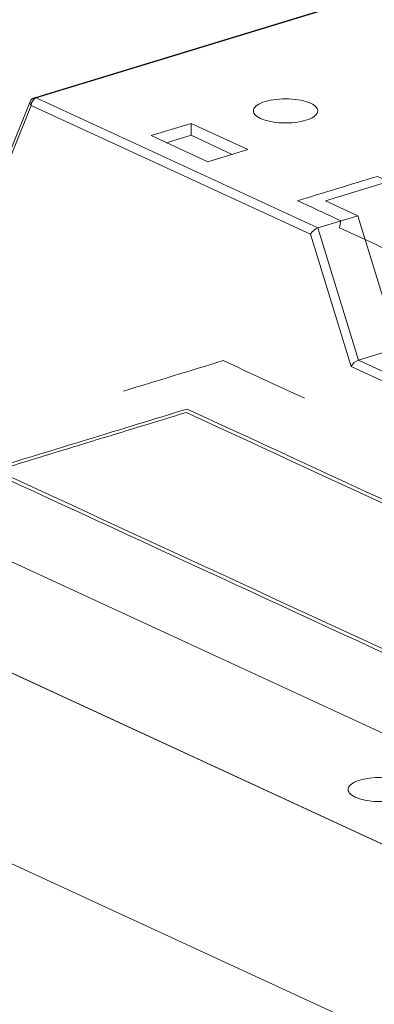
# Model space of a CAD drawing. Header units: inches. Extents: x -36 to 647, y 177 to 609.
# Tile 9 of 256: x 117.22 to 119.97, y 340.74 to 348.39. Entities that reach past the tile are written whole.
import ezdxf

# ---------------------------------------------------------------- set-up
doc = ezdxf.new("R2010")
doc.units = ezdxf.units.IN
doc.header["$MEASUREMENT"] = 0
doc.layers.add('1', color=7, linetype='Continuous')

# ---------------------------------------------------------------- blocks, each defined once
blk = doc.blocks.new('block 3334')
at = {"layer": '1', "color": 155, "lineweight": 18, "true_color": 0x4c7299}
blk.add_lwpolyline([(117.3003, 347.755), (116.7112, 346.2965)], dxfattribs=at)
blk = doc.blocks.new('block 3335')
at = {"layer": '1', "color": 155, "lineweight": 18, "true_color": 0x4c7299}
blk.add_lwpolyline([(120.2794, 348.6846), (117.3321, 347.7841)], dxfattribs=at)
blk = doc.blocks.new('block 3937')
at = {"layer": '1', "color": 155, "lineweight": 18, "true_color": 0x4c7299}
blk.add_lwpolyline([(187.5425, 310.8486), (104.4965, 349.1571)], dxfattribs=at)
blk = doc.blocks.new('block 4115')
at = {"layer": '1', "color": 155, "lineweight": 18, "true_color": 0x4c7299}
blk.add_lwpolyline([(118.6816, 347.2858), (118.9919, 347.3806)], dxfattribs=at)
blk = doc.blocks.new('block 4116')
at = {"layer": '1', "color": 155, "lineweight": 18, "true_color": 0x4c7299}
blk.add_lwpolyline([(118.9919, 347.3806), (118.55, 347.5844)], dxfattribs=at)
blk = doc.blocks.new('block 4117')
at = {"layer": '1', "color": 155, "lineweight": 18, "true_color": 0x4c7299}
blk.add_lwpolyline([(118.55, 347.5844), (118.2398, 347.4896)], dxfattribs=at)
blk = doc.blocks.new('block 4118')
at = {"layer": '1', "color": 155, "lineweight": 18, "true_color": 0x4c7299}
blk.add_lwpolyline([(118.2398, 347.4896), (118.6816, 347.2858)], dxfattribs=at)
blk = doc.blocks.new('block 4119')
at = {"layer": '1', "color": 155, "lineweight": 18, "true_color": 0x4c7299}
blk.add_lwpolyline([(119.8467, 346.8673), (119.5365, 346.7725)], dxfattribs=at)
blk = doc.blocks.new('block 4120')
at = {"layer": '1', "color": 155, "lineweight": 13, "true_color": 0x4c7299}
blk.add_lwpolyline([(117.3467, 347.7826), (119.5365, 346.7725)], dxfattribs=at)
blk = doc.blocks.new('block 4121')
at = {"layer": '1', "color": 155, "lineweight": 13, "true_color": 0x4c7299}
blk.add_lwpolyline([(120.294, 348.6831), (117.3467, 347.7826)], dxfattribs=at)
blk = doc.blocks.new('block 4123')
at = {"layer": '1', "color": 155, "lineweight": 18, "true_color": 0x4c7299}
blk.add_lwpolyline([(121.921, 347.6947), (119.5942, 346.9837)], dxfattribs=at)
blk = doc.blocks.new('block 4128')
at = {"layer": '1', "color": 155, "lineweight": 18, "true_color": 0x4c7299}
blk.add_lwpolyline([(119.5942, 346.9837), (119.8467, 346.8673)], dxfattribs=at)
blk = doc.blocks.new('block 4130')
at = {"layer": '1', "color": 155, "lineweight": 18, "true_color": 0x4c7299}
blk.add_lwpolyline([(119.7942, 345.697), (119.4786, 346.7231)], dxfattribs=at)
blk = doc.blocks.new('block 4131')
at = {"layer": '1', "color": 155, "lineweight": 13, "true_color": 0x4c7299}
blk.add_lwpolyline([(119.5365, 346.7725), (119.8521, 345.7464)], dxfattribs=at)
blk = doc.blocks.new('block 4132')
at = {"layer": '1', "color": 155, "lineweight": 13, "true_color": 0x4c7299}
blk.add_lwpolyline([(119.4786, 346.7231), (117.3079, 347.7244)], dxfattribs=at)
blk = doc.blocks.new('block 4133')
at = {"layer": '1', "color": 155, "lineweight": 18, "true_color": 0x4c7299}
blk.add_lwpolyline([(120.1623, 345.8412), (119.8521, 345.7464)], dxfattribs=at)
blk = doc.blocks.new('block 4134')
at = {"layer": '1', "color": 155, "lineweight": 18, "true_color": 0x4c7299}
blk.add_lwpolyline([(120.1623, 345.8412), (119.8467, 346.8673)], dxfattribs=at)
blk = doc.blocks.new('block 4139')
at = {"layer": '1', "color": 155, "lineweight": 13, "true_color": 0x4c7299}
blk.add_lwpolyline([(117.3079, 347.7244), (116.7187, 346.266)], dxfattribs=at)
blk = doc.blocks.new('block 4154')
at = {"layer": '1', "color": 155, "lineweight": 13, "true_color": 0x4c7299}
blk.add_lwpolyline([(119.8521, 345.7464), (121.6141, 344.9336)], dxfattribs=at)
blk = doc.blocks.new('block 4155')
at = {"layer": '1', "color": 155, "lineweight": 13, "true_color": 0x4c7299}
blk.add_lwpolyline([(121.5954, 344.8661), (119.7942, 345.697)], dxfattribs=at)
blk = doc.blocks.new('block 5247')
at = {"layer": '1', "color": 155, "lineweight": 18, "true_color": 0x4c7299}
blk.add_lwpolyline([(187.5425, 309.3656), (104.4965, 347.6741)], dxfattribs=at)
blk = doc.blocks.new('block 5541')
at = {"layer": '1', "color": 155, "lineweight": 18, "true_color": 0x4c7299}
blk.add_lwpolyline([(118.55, 347.4917), (118.55, 347.5844)], dxfattribs=at)
blk = doc.blocks.new('block 5549')
at = {"layer": '1', "color": 155, "lineweight": 18, "true_color": 0x4c7299}
blk.add_lwpolyline([(118.871, 347.3436), (118.55, 347.4917)], dxfattribs=at)
blk = doc.blocks.new('block 5551')
at = {"layer": '1', "color": 155, "lineweight": 18, "true_color": 0x4c7299}
blk.add_lwpolyline([(118.55, 347.4917), (118.3606, 347.4338)], dxfattribs=at)
blk = doc.blocks.new('block 5579')
at = {"layer": '1', "color": 155, "lineweight": 18, "true_color": 0x4c7299}
blk.add_lwpolyline([(124.074, 340.9885), (116.6888, 344.3953)], dxfattribs=at)
blk = doc.blocks.new('block 5708')
at = {"layer": '1', "color": 155, "lineweight": 18, "true_color": 0x4c7299}
blk.add_lwpolyline([(125.567, 346.9184), (118.1818, 350.3252)], dxfattribs=at)
blk = doc.blocks.new('block 5857')
at = {"layer": '1', "color": 18, "lineweight": 13, "true_color": 0x4c0000}
blk.add_lwpolyline([(187.5425, 310.8486), (104.4965, 349.1571)], dxfattribs=at)
blk = doc.blocks.new('block 5890')
at = {"layer": '1', "color": 18, "lineweight": 13, "true_color": 0x4c0000}
blk.add_lwpolyline([(187.5425, 310.8486), (104.4965, 349.1571)], dxfattribs=at)
blk = doc.blocks.new('block 6336')
at = {"layer": '1', "color": 155, "lineweight": 18, "true_color": 0x4c7299}
blk.add_open_spline([(117.3321, 347.7841), (117.3177, 347.7797), (117.306, 347.769), (117.3003, 347.755)], degree=3, dxfattribs=at)
blk = doc.blocks.new('block 6472')
at = {"layer": '1', "color": 155, "lineweight": 18, "true_color": 0x4c7299}
blk.add_open_spline([(119.5365, 346.7725), (119.515, 346.7659), (119.4891, 346.7438), (119.4786, 346.7231)], degree=3, dxfattribs=at)
blk = doc.blocks.new('block 6473')
at = {"layer": '1', "color": 155, "lineweight": 18, "true_color": 0x4c7299}
blk.add_open_spline([(119.8521, 345.7464), (119.8306, 345.7398), (119.8048, 345.7177), (119.7942, 345.697)], degree=3, dxfattribs=at)
blk = doc.blocks.new('block 6477')
at = {"layer": '1', "color": 155, "lineweight": 13, "true_color": 0x4c7299}
blk.add_open_spline([(117.3467, 347.7826), (117.3253, 347.7761), (117.3079, 347.75), (117.3079, 347.7244)], degree=3, dxfattribs=at)
blk = doc.blocks.new('block 6480')
at = {"layer": '1', "color": 155, "lineweight": 13, "true_color": 0x4c7299}
blk.add_open_spline([(117.3467, 347.7826), (117.3416, 347.785), (117.3366, 347.7855), (117.3321, 347.7841)], degree=3, dxfattribs=at)
blk = doc.blocks.new('block 6481')
at = {"layer": '1', "color": 155, "lineweight": 13, "true_color": 0x4c7299}
blk.add_open_spline([(117.3003, 347.755), (117.2966, 347.7458), (117.2994, 347.7346), (117.3079, 347.7244)], degree=3, dxfattribs=at)
blk = doc.blocks.new('block 9164')
at = {"layer": '1', "color": 18, "lineweight": 13, "true_color": 0x4c0000}
blk.add_lwpolyline([(173.8181, 317.1795), (126.597, 338.9623), (114.7918, 344.408), (108.8891, 347.1308)], dxfattribs=at)
blk = doc.blocks.new('block 9206')
at = {"layer": '1', "color": 18, "lineweight": 13, "true_color": 0x4c0000}
blk.add_open_spline([(122.021, 347.1327), (122.0075, 347.0818), (121.994, 347.031), (121.9805, 346.9801), (121.5089, 346.836), (121.0373, 346.6919), (120.5656, 346.5478), (120.4302, 346.5532), (120.2949, 346.5586), (120.1595, 346.5639), (120.0074, 346.6341), (119.8553, 346.7043), (119.7031, 346.7744), (119.7065, 346.7927), (119.7098, 346.811), (119.7131, 346.8293), (119.6015, 346.8808), (119.4899, 346.9323), (119.3784, 346.9837), (119.5852, 347.0469), (119.792, 347.1101), (119.9988, 347.1733), (120.1251, 347.1151), (120.2513, 347.0568), (120.3776, 346.9986), (120.5327, 347.046), (120.6878, 347.0934), (120.8429, 347.1408), (120.7167, 347.199), (120.5905, 347.2573), (120.4642, 347.3155), (120.671, 347.3787), (120.8779, 347.4419), (121.0847, 347.5051), (121.1963, 347.4536), (121.3078, 347.4021), (121.4194, 347.3507), (121.4678, 347.3482), (121.5162, 347.3457), (121.5646, 347.3432), (121.7167, 347.273), (121.8688, 347.2028), (122.021, 347.1327)], degree=3, knots=[0, 0, 0, 0, 1, 1, 1, 2, 2, 2, 3, 3, 3, 4, 4, 4, 5, 5, 5, 6, 6, 6, 7, 7, 7, 8, 8, 8, 9, 9, 9, 10, 10, 10, 11, 11, 11, 12, 12, 12, 13, 13, 13, 14, 14, 14, 14], dxfattribs=at)
blk = doc.blocks.new('block 9243')
at = {"layer": '1', "color": 18, "lineweight": 13, "true_color": 0x4c0000}
blk.add_open_spline([(122.021, 347.1327), (122.0075, 347.0818), (121.994, 347.031), (121.9805, 346.9801), (121.5089, 346.836), (121.0373, 346.6919), (120.5656, 346.5478), (120.4302, 346.5532), (120.2949, 346.5586), (120.1595, 346.5639), (120.0074, 346.6341), (119.8553, 346.7043), (119.7031, 346.7744), (119.7065, 346.7927), (119.7098, 346.811), (119.7131, 346.8293), (119.6015, 346.8808), (119.4899, 346.9323), (119.3784, 346.9837), (119.5852, 347.0469), (119.792, 347.1101), (119.9988, 347.1733), (120.1251, 347.1151), (120.2513, 347.0568), (120.3776, 346.9986), (120.5327, 347.046), (120.6878, 347.0934), (120.8429, 347.1408), (120.7167, 347.199), (120.5905, 347.2573), (120.4642, 347.3155), (120.671, 347.3787), (120.8779, 347.4419), (121.0847, 347.5051), (121.1963, 347.4536), (121.3078, 347.4021), (121.4194, 347.3507), (121.4678, 347.3482), (121.5162, 347.3457), (121.5646, 347.3432), (121.7167, 347.273), (121.8688, 347.2028), (122.021, 347.1327)], degree=3, knots=[0, 0, 0, 0, 1, 1, 1, 2, 2, 2, 3, 3, 3, 4, 4, 4, 5, 5, 5, 6, 6, 6, 7, 7, 7, 8, 8, 8, 9, 9, 9, 10, 10, 10, 11, 11, 11, 12, 12, 12, 13, 13, 13, 14, 14, 14, 14], dxfattribs=at)
blk = doc.blocks.new('block 9281')
at = {"layer": '1', "color": 18, "lineweight": 13, "true_color": 0x4c0000}
blk.add_open_spline([(122.021, 347.1327), (122.0075, 347.0818), (121.994, 347.031), (121.9805, 346.9801), (121.5089, 346.836), (121.0373, 346.6919), (120.5656, 346.5478), (120.4302, 346.5532), (120.2949, 346.5586), (120.1595, 346.5639), (120.0074, 346.6341), (119.8553, 346.7043), (119.7031, 346.7744), (119.7065, 346.7927), (119.7098, 346.811), (119.7131, 346.8293), (119.6015, 346.8808), (119.4899, 346.9323), (119.3784, 346.9837), (119.5852, 347.0469), (119.792, 347.1101), (119.9988, 347.1733), (120.1251, 347.1151), (120.2513, 347.0568), (120.3776, 346.9986), (120.5327, 347.046), (120.6878, 347.0934), (120.8429, 347.1408), (120.7167, 347.199), (120.5905, 347.2573), (120.4642, 347.3155), (120.671, 347.3787), (120.8779, 347.4419), (121.0847, 347.5051), (121.1963, 347.4536), (121.3078, 347.4021), (121.4194, 347.3507), (121.4678, 347.3482), (121.5162, 347.3457), (121.5646, 347.3432), (121.7167, 347.273), (121.8688, 347.2028), (122.021, 347.1327)], degree=3, knots=[0, 0, 0, 0, 1, 1, 1, 2, 2, 2, 3, 3, 3, 4, 4, 4, 5, 5, 5, 6, 6, 6, 7, 7, 7, 8, 8, 8, 9, 9, 9, 10, 10, 10, 11, 11, 11, 12, 12, 12, 13, 13, 13, 14, 14, 14, 14], dxfattribs=at)
blk = doc.blocks.new('block 9519')
at = {"layer": '1', "color": 18, "lineweight": 13, "true_color": 0x4c0000}
blk.add_open_spline([(122.021, 347.1327), (122.0075, 347.0818), (121.994, 347.031), (121.9805, 346.9801), (121.5089, 346.836), (121.0373, 346.6919), (120.5656, 346.5478), (120.4302, 346.5532), (120.2949, 346.5586), (120.1595, 346.5639), (120.0074, 346.6341), (119.8553, 346.7043), (119.7031, 346.7744), (119.7065, 346.7927), (119.7098, 346.811), (119.7131, 346.8293), (119.6015, 346.8808), (119.4899, 346.9323), (119.3784, 346.9837), (119.5852, 347.0469), (119.792, 347.1101), (119.9988, 347.1733), (120.1251, 347.1151), (120.2513, 347.0568), (120.3776, 346.9986), (120.5327, 347.046), (120.6878, 347.0934), (120.8429, 347.1408), (120.7167, 347.199), (120.5905, 347.2573), (120.4642, 347.3155), (120.671, 347.3787), (120.8779, 347.4419), (121.0847, 347.5051), (121.1963, 347.4536), (121.3078, 347.4021), (121.4194, 347.3507), (121.4678, 347.3482), (121.5162, 347.3457), (121.5646, 347.3432), (121.7167, 347.273), (121.8688, 347.2028), (122.021, 347.1327)], degree=3, knots=[0, 0, 0, 0, 1, 1, 1, 2, 2, 2, 3, 3, 3, 4, 4, 4, 5, 5, 5, 6, 6, 6, 7, 7, 7, 8, 8, 8, 9, 9, 9, 10, 10, 10, 11, 11, 11, 12, 12, 12, 13, 13, 13, 14, 14, 14, 14], dxfattribs=at)
blk = doc.blocks.new('block 9548')
at = {"layer": '1', "color": 18, "lineweight": 13, "true_color": 0x4c0000}
blk.add_lwpolyline([(173.8181, 317.1795), (126.597, 338.9623), (114.7918, 344.408), (108.8891, 347.1308)], dxfattribs=at)
blk = doc.blocks.new('block 9660')
at = {"layer": '1', "color": 18, "lineweight": 13, "true_color": 0x4c0000}
blk.add_open_spline([(118.0247, 345.5053), (118.2832, 345.5843), (118.5417, 345.6633), (118.8003, 345.7423), (119.0107, 345.6452), (119.2211, 345.5482), (119.4315, 345.4511)], degree=3, knots=[0, 0, 0, 0, 1, 1, 1, 2, 2, 2, 2], dxfattribs=at)
blk = doc.blocks.new('block 9663')
at = {"layer": '1', "color": 18, "lineweight": 13, "true_color": 0x4c0000}
blk.add_open_spline([(120.819, 343.116), (119.5355, 343.7081), (118.252, 344.3001), (116.9685, 344.8922), (117.4856, 345.0502), (118.0027, 345.2082), (118.5197, 345.3662), (119.8032, 344.7741), (121.0867, 344.182), (122.3702, 343.59), (121.8531, 343.432), (121.336, 343.274), (120.819, 343.116)], degree=3, knots=[0, 0, 0, 0, 1, 1, 1, 2, 2, 2, 3, 3, 3, 4, 4, 4, 4], dxfattribs=at)
blk = doc.blocks.new('block 9680')
at = {"layer": '1', "color": 18, "lineweight": 13, "true_color": 0x4c0000}
blk.add_lwpolyline([(119.8267, 342.353), (119.813, 342.36), (119.8008, 342.3675), (119.7905, 342.3756), (119.7821, 342.3841), (119.776, 342.3929), (119.7721, 342.402), (119.7706, 342.4111), (119.7715, 342.4202), (119.7746, 342.429), (119.7799, 342.4376), (119.7871, 342.4458), (119.7964, 342.4538), (119.8077, 342.4615), (119.8212, 342.4689), (119.8367, 342.4759), (119.854, 342.4823), (119.873, 342.488), (119.8933, 342.4931), (119.9367, 342.5007), (119.9817, 342.505), (120.0282, 342.5061), (120.0758, 342.5038), (120.122, 342.4981), (120.1437, 342.494), (120.1641, 342.4891), (120.183, 342.4836), (120.2001, 342.4776), (120.2153, 342.4711), (120.229, 342.4641), (120.2413, 342.4563), (120.2518, 342.4479), (120.2603, 342.439), (120.2663, 342.4295), (120.2698, 342.4197), (120.2705, 342.4098), (120.2684, 342.3998), (120.2634, 342.39), (120.2558, 342.3805), (120.2457, 342.3714), (120.2334, 342.363), (120.2192, 342.3553), (120.2035, 342.3483), (120.1867, 342.3421), (120.1688, 342.3367), (120.1491, 342.3318), (120.1276, 342.3275), (120.1045, 342.3239), (120.0799, 342.3211), (120.0543, 342.3193), (120.0013, 342.3187), (119.9749, 342.32), (119.9491, 342.3223), (119.9244, 342.3256), (119.9011, 342.3298), (119.8794, 342.3348), (119.8598, 342.3404), (119.8422, 342.3465), (119.8267, 342.353)], dxfattribs=at)
blk = doc.blocks.new('block 9681')
at = {"layer": '1', "color": 18, "lineweight": 13, "true_color": 0x4c0000}
blk.add_open_spline([(120.8262, 343.1424), (119.5638, 343.7248), (118.3013, 344.3071), (117.0389, 344.8895), (117.5301, 345.0396), (118.0213, 345.1897), (118.5125, 345.3397), (119.775, 344.7574), (121.0374, 344.175), (122.2998, 343.5927), (121.8086, 343.4426), (121.3174, 343.2925), (120.8262, 343.1424)], degree=3, knots=[0, 0, 0, 0, 1, 1, 1, 2, 2, 2, 3, 3, 3, 4, 4, 4, 4], dxfattribs=at)
blk = doc.blocks.new('block 9889')
at = {"layer": '1', "color": 18, "lineweight": 13, "true_color": 0x4c0000}
blk.add_lwpolyline([(119.1268, 347.754), (119.1459, 347.7593), (119.1667, 347.764), (119.1889, 347.7679), (119.2124, 347.7711), (119.2367, 347.7733), (119.2616, 347.7747), (119.3114, 347.7745), (119.3356, 347.7731), (119.3589, 347.7708), (119.4026, 347.764), (119.4235, 347.7593), (119.4434, 347.7537), (119.4619, 347.7474), (119.4787, 347.7404), (119.4935, 347.7328), (119.5062, 347.7248), (119.5166, 347.7163), (119.5246, 347.7077), (119.5303, 347.699), (119.5336, 347.6902), (119.5348, 347.6812), (119.5336, 347.672), (119.53, 347.6628), (119.5238, 347.6537), (119.5153, 347.6448), (119.5044, 347.6363), (119.4915, 347.6283), (119.4766, 347.621), (119.4602, 347.6143), (119.4426, 347.6083), (119.4235, 347.6031), (119.4027, 347.5984), (119.3805, 347.5944), (119.357, 347.5913), (119.3327, 347.589), (119.3078, 347.5877), (119.258, 347.5878), (119.2338, 347.5892), (119.2105, 347.5915), (119.1668, 347.5984), (119.1459, 347.6031), (119.126, 347.6086), (119.1075, 347.6149), (119.0907, 347.6219), (119.0759, 347.6295), (119.0632, 347.6376), (119.0528, 347.646), (119.0448, 347.6546), (119.0391, 347.6634), (119.0358, 347.6721), (119.0346, 347.6811), (119.0358, 347.6903), (119.0394, 347.6995), (119.0456, 347.7087), (119.0541, 347.7175), (119.065, 347.726), (119.0779, 347.734), (119.0928, 347.7414), (119.1092, 347.748), (119.1268, 347.754)], dxfattribs=at)
blk = doc.blocks.new('block 9926')
at = {"layer": '1', "color": 18, "lineweight": 13, "true_color": 0x4c0000}
blk.add_lwpolyline([(119.1268, 347.754), (119.1459, 347.7593), (119.1667, 347.764), (119.1889, 347.7679), (119.2124, 347.7711), (119.2367, 347.7733), (119.2616, 347.7747), (119.3114, 347.7745), (119.3356, 347.7731), (119.3589, 347.7708), (119.4026, 347.764), (119.4235, 347.7593), (119.4434, 347.7537), (119.4619, 347.7474), (119.4787, 347.7404), (119.4935, 347.7328), (119.5062, 347.7248), (119.5166, 347.7163), (119.5246, 347.7077), (119.5303, 347.699), (119.5336, 347.6902), (119.5348, 347.6812), (119.5336, 347.672), (119.53, 347.6628), (119.5238, 347.6537), (119.5153, 347.6448), (119.5044, 347.6363), (119.4915, 347.6283), (119.4766, 347.621), (119.4602, 347.6143), (119.4426, 347.6083), (119.4235, 347.6031), (119.4027, 347.5984), (119.3805, 347.5944), (119.357, 347.5913), (119.3327, 347.589), (119.3078, 347.5877), (119.258, 347.5878), (119.2338, 347.5892), (119.2105, 347.5915), (119.1668, 347.5984), (119.1459, 347.6031), (119.126, 347.6086), (119.1075, 347.6149), (119.0907, 347.6219), (119.0759, 347.6295), (119.0632, 347.6376), (119.0528, 347.646), (119.0448, 347.6546), (119.0391, 347.6634), (119.0358, 347.6721), (119.0346, 347.6811), (119.0358, 347.6903), (119.0394, 347.6995), (119.0456, 347.7087), (119.0541, 347.7175), (119.065, 347.726), (119.0779, 347.734), (119.0928, 347.7414), (119.1092, 347.748), (119.1268, 347.754)], dxfattribs=at)

msp = doc.modelspace()

# ---------------------------------------------------------------- block references
at = {"layer": '1'}
for name in ['block 9164', 'block 9548', 'block 5708', 'block 3937', 'block 5857', 'block 5890', 'block 3335', 'block 4121', 'block 3334', 'block 4139', 'block 6481', 'block 6336', 'block 6477', 'block 4132', 'block 6480', 'block 4120', 'block 9889', 'block 9926', 'block 5247', 'block 4123', 'block 4117', 'block 4116', 'block 5541', 'block 4118', 'block 5551', 'block 5549', 'block 9206', 'block 9243', 'block 9281', 'block 9519', 'block 4115', 'block 4128', 'block 4119', 'block 4134', 'block 6472', 'block 4131', 'block 4130', 'block 4133', 'block 9660', 'block 6473', 'block 4154', 'block 4155', 'block 9663', 'block 9681', 'block 5579', 'block 9680']:
    msp.add_blockref(name, (0, 0), dxfattribs=at)

doc.saveas('drawing.dxf')
